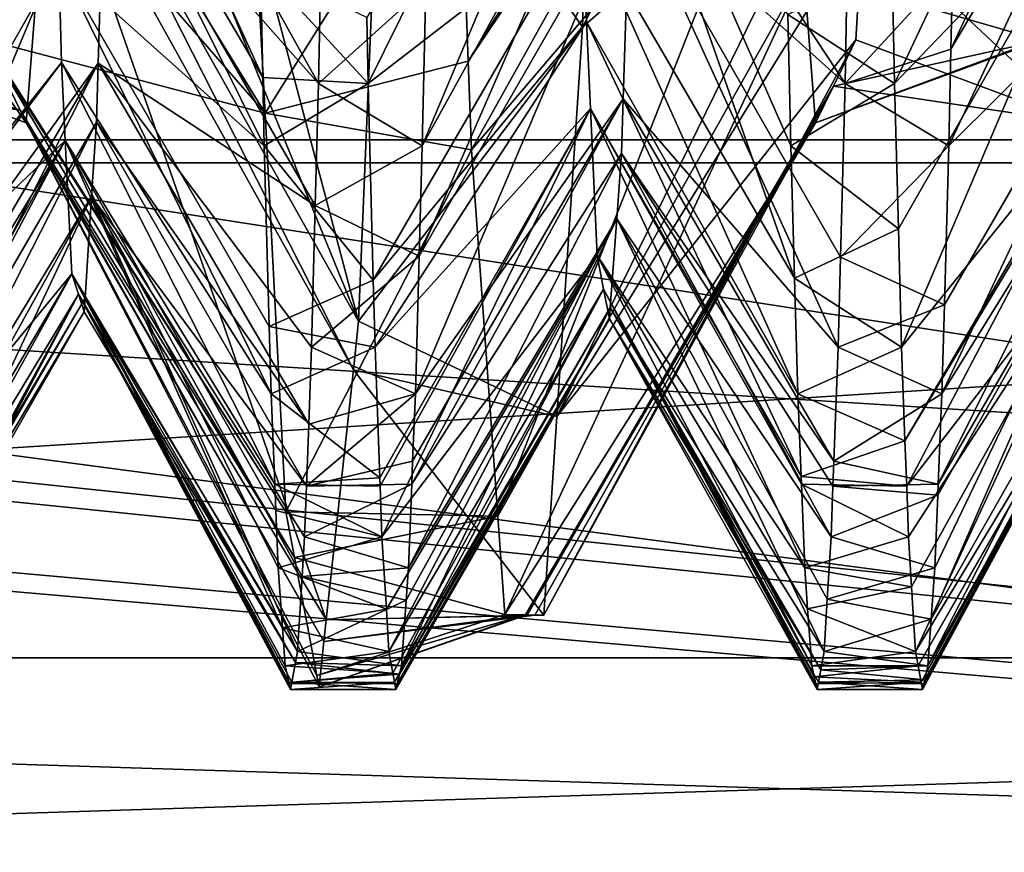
# Model space of a CAD drawing. Extents: x 0 to 200, y 18 to 95.
# Tile 71 of 256: x 72.369 to 73.304, y 36.573 to 37.363. Entities that reach past the tile are written whole.
import ezdxf

# ---------------------------------------------------------------- set-up
doc = ezdxf.new("R2010")
doc.units = 0

msp = doc.modelspace()

# ---------------------------------------------------------------- linework, layer by layer
for points in [[(74.999992, 38.705051, 264.203949), (69.499992, 40.148029, 262.711578), (69.499992, 37.328255, 266.436615)], [(69.499992, 40.148029, 279.288422), (74.999992, 38.705051, 277.796051), (69.499992, 37.328255, 275.563385)], [(57.676323, 39.482059, 55.068108), (57.032787, 38.471405, 54.206055), (77.999992, 36.329296, 51.023918)], [(77.999992, 39.43364, 55.12487), (57.676323, 39.482059, 55.068108), (77.999992, 36.329296, 51.023918)], [(57.083755, 38.539112, 37.722298), (77.999992, 39.43364, 36.87513), (77.999992, 36.329296, 40.976082)], [(66.999992, 39.196945, 259.53186), (99.683624, 39.210865, 259.553802), (66.999992, 35.485626, 263.375061)], [(99.683624, 39.210865, 259.553802), (100.000092, 38.878841, 259.761322), (66.999992, 35.485626, 263.375061)], [(122.799995, 37.156258, 280.72522), (66.999992, 39.196945, 282.468109), (66.999992, 35.485626, 278.624939)], [(122.799995, 39.196945, 282.468109), (66.999992, 39.196945, 282.468109), (122.799995, 37.156258, 280.72522)], [(100.000092, 38.878841, 259.761322), (100.607681, 38.474895, 260.105988), (66.999992, 35.485626, 263.375061)], [(74.999992, 37.573086, 266.554504), (74.999992, 38.705051, 264.203949), (69.499992, 37.328255, 266.436615)], [(74.999992, 38.705051, 277.796051), (74.999992, 37.573086, 275.445496), (69.499992, 37.328255, 275.563385)], [(56.827553, 38.240475, 38.107998), (57.083755, 38.539112, 37.722298), (77.999992, 36.329296, 40.976082)], [(57.032787, 38.471405, 54.206055), (56.778526, 38.1772, 53.818966), (77.999992, 36.329296, 51.023918)], [(100.607681, 38.474895, 260.105988), (102.160469, 37.442551, 260.986816), (66.999992, 35.485626, 263.375061)], [(55.795616, 37.037598, 39.66156), (56.827553, 38.240475, 38.107998), (77.999992, 36.329296, 40.976082)], [(56.778526, 38.1772, 53.818966), (55.740929, 36.976627, 52.239357), (77.999992, 36.329296, 51.023918)], [(72.42527, 38.07962, 42.114773), (72.413345, 37.75663, 42.788807), (72.690926, 37.076725, 43.332199)], [(72.713974, 37.631844, 41.919632), (72.42527, 38.07962, 42.114773), (72.690926, 37.076725, 43.332199)], [(73.177948, 37.59602, 43.575031), (73.197754, 37.930492, 42.379505), (72.903465, 37.355907, 42.415634)], [(73.197754, 37.930492, 42.379505), (72.907082, 37.463348, 42.202721), (72.903465, 37.355907, 42.415634)], [(72.786064, 37.568306, 49.959785), (73.085602, 37.784866, 49.270123), (72.79496, 37.323414, 49.428612)], [(73.085602, 37.784866, 49.270123), (73.086639, 37.75663, 49.211193), (72.79496, 37.323414, 49.428612)], [(73.455963, 37.766376, 42.31382), (73.453438, 37.672043, 42.62022), (73.25338, 37.334942, 42.501942)], [(73.255074, 37.413239, 42.291634), (73.455963, 37.766376, 42.31382), (73.25338, 37.334942, 42.501942)], [(72.413345, 37.75663, 42.788807), (72.400612, 37.592659, 43.569729), (72.690926, 37.076725, 43.332199)], [(72.79496, 37.323414, 49.428612), (73.086639, 37.75663, 49.211193), (72.798004, 37.239452, 49.246498)], [(73.086639, 37.75663, 49.211193), (73.099365, 37.592659, 48.430271), (72.798004, 37.239452, 49.246498)], [(72.59758, 37.413239, 49.708366), (72.39711, 37.752983, 49.651993), (72.599861, 37.308147, 49.426098)], [(72.39711, 37.752983, 49.651993), (72.399925, 37.64893, 49.309326), (72.599861, 37.308147, 49.426098)], [(72.313324, 37.743202, 48.95105), (72.588051, 37.540184, 49.976215), (72.60202, 37.274044, 49.095615)], [(72.322044, 37.59602, 48.424969), (72.313324, 37.743202, 48.95105), (72.60202, 37.274044, 49.095615)], [(72.754669, 37.39452, 42.341911), (72.954735, 37.727161, 42.46648), (72.751381, 37.243099, 42.748631)], [(72.954735, 37.727161, 42.46648), (72.952309, 37.60709, 42.75135), (72.751381, 37.243099, 42.748631)], [(73.397781, 37.722801, 49.57259), (73.197571, 37.412491, 49.708488), (73.19986, 37.302261, 49.427723)], [(73.403572, 37.51416, 48.864426), (73.397781, 37.722801, 49.57259), (73.19986, 37.302261, 49.427723)], [(72.898636, 37.704201, 49.464527), (72.698563, 37.364799, 49.587013), (72.69986, 37.302261, 49.427723)], [(72.904869, 37.460484, 48.707623), (72.898636, 37.704201, 49.464527), (72.69986, 37.302261, 49.427723)], [(72.898636, 37.704201, 49.464527), (72.904869, 37.460484, 48.707623), (73.104797, 37.117569, 48.803486)], [(73.101273, 37.243099, 49.251369), (72.898636, 37.704201, 49.464527), (73.104797, 37.117569, 48.803486)], [(73.098564, 37.367699, 49.586044), (72.898636, 37.704201, 49.464527), (73.101273, 37.243099, 49.251369)], [(73.453438, 37.672043, 42.62022), (73.447205, 37.438065, 43.380222), (73.251381, 37.243099, 42.748631)], [(73.25338, 37.334942, 42.501942), (73.453438, 37.672043, 42.62022), (73.251381, 37.243099, 42.748631)], [(72.453552, 37.659122, 42.601871), (72.449799, 37.532333, 43.063049), (72.249725, 37.186405, 42.95887)], [(72.25264, 37.295921, 42.590694), (72.453552, 37.659122, 42.601871), (72.249725, 37.186405, 42.95887)], [(72.255074, 37.412712, 42.291584), (72.453552, 37.659122, 42.601871), (72.25264, 37.295921, 42.590694)], [(72.449799, 37.532333, 43.063049), (72.453552, 37.659122, 42.601871), (72.652786, 37.302261, 42.572277)], [(72.453552, 37.659122, 42.601871), (72.655075, 37.412491, 42.291512), (72.652786, 37.302261, 42.572277)], [(72.399925, 37.64893, 49.309326), (72.197578, 37.412491, 49.708488), (72.199867, 37.302261, 49.427723)], [(72.406166, 37.417877, 48.548416), (72.399925, 37.64893, 49.309326), (72.199867, 37.302261, 49.427723)], [(72.599861, 37.308147, 49.426098), (72.399925, 37.64893, 49.309326), (72.601273, 37.243099, 49.251369)], [(72.399925, 37.64893, 49.309326), (72.406166, 37.417877, 48.548416), (72.601273, 37.243099, 49.251369)], [(72.903465, 37.355907, 42.415634), (72.713974, 37.631844, 41.919632), (72.690926, 37.076725, 43.332199)], [(72.907082, 37.463348, 42.202721), (72.713974, 37.631844, 41.919632), (72.903465, 37.355907, 42.415634)], [(72.751381, 37.243099, 42.748631), (72.952309, 37.60709, 42.75135), (72.748436, 37.138321, 43.122475)], [(72.952309, 37.60709, 42.75135), (72.948509, 37.486046, 43.221054), (72.748436, 37.138321, 43.122475)], [(72.948509, 37.486046, 43.221054), (72.952309, 37.60709, 42.75135), (73.152786, 37.302261, 42.572277)], [(72.952309, 37.60709, 42.75135), (73.154663, 37.392891, 42.341442), (73.152786, 37.302261, 42.572277)], [(76.999992, 37.597015, 267), (76.999992, 37.248913, 267), (69.199997, 37.248913, 267)], [(69.199997, 37.597015, 267), (76.999992, 37.597015, 267), (69.199997, 37.248913, 267)], [(76.999992, 37.248913, 275), (69.199997, 37.597015, 275), (69.199997, 37.248913, 275)], [(76.999992, 37.597015, 275), (69.199997, 37.597015, 275), (76.999992, 37.248913, 275)], [(72.33699, 37.34367, 47.52298), (72.322044, 37.59602, 48.424969), (72.60202, 37.274044, 49.095615)], [(72.400612, 37.592659, 43.569729), (72.397224, 37.548923, 43.778027), (72.685936, 37.030586, 43.65752)], [(72.690926, 37.076725, 43.332199), (72.400612, 37.592659, 43.569729), (72.685936, 37.030586, 43.65752)], [(72.798004, 37.239452, 49.246498), (73.099365, 37.592659, 48.430271), (72.823013, 36.891632, 47.63586)], [(73.099365, 37.592659, 48.430271), (73.11367, 37.408466, 47.553009), (72.823013, 36.891632, 47.63586)], [(73.177948, 37.59602, 43.575031), (72.903465, 37.355907, 42.415634), (72.879066, 36.986134, 43.976791)], [(73.169731, 37.457287, 44.070911), (73.177948, 37.59602, 43.575031), (72.879066, 36.986134, 43.976791)], [(73.11367, 37.408466, 47.553009), (73.322044, 37.59602, 48.424969), (73.336983, 37.34367, 47.52298)], [(74.999992, 37.573086, 266.554504), (69.499992, 37.328255, 266.436615), (74.999992, 36.6003, 268.574524)], [(69.499992, 37.328255, 275.563385), (74.999992, 37.573086, 275.445496), (74.999992, 36.6003, 273.425476)], [(72.588051, 37.540184, 49.976215), (72.786064, 37.568306, 49.959785), (72.60202, 37.274044, 49.095615)], [(72.786064, 37.568306, 49.959785), (72.79496, 37.323414, 49.428612), (72.60202, 37.274044, 49.095615)], [(108.275154, 37.227016, 272.913177), (41.911797, 37.567757, 275.501373), (44.499992, 37.227016, 272.913177)], [(110.863342, 37.567757, 275.501373), (41.911797, 37.567757, 275.501373), (108.275154, 37.227016, 272.913177)], [(105.686966, 37.567757, 270.324982), (108.275154, 37.227016, 272.913177), (44.499992, 37.227016, 272.913177)], [(47.088192, 37.567757, 270.324982), (105.686966, 37.567757, 270.324982), (44.499992, 37.227016, 272.913177)], [(72.175018, 37.546589, 43.751713), (72.163002, 37.34367, 44.47702), (72.37516, 37.264843, 45.131008)], [(72.397224, 37.548923, 43.778027), (72.175018, 37.546589, 43.751713), (72.37516, 37.264843, 45.131008)], [(72.397224, 37.548923, 43.778027), (72.37516, 37.264843, 45.131008), (72.660225, 36.793167, 45.331539)], [(72.685936, 37.030586, 43.65752), (72.397224, 37.548923, 43.778027), (72.660225, 36.793167, 45.331539)], [(72.449799, 37.532333, 43.063049), (72.443558, 37.321564, 43.829708), (72.246025, 37.0471, 43.427197)], [(72.249725, 37.186405, 42.95887), (72.449799, 37.532333, 43.063049), (72.246025, 37.0471, 43.427197)], [(72.443558, 37.321564, 43.829708), (72.449799, 37.532333, 43.063049), (72.649734, 37.186478, 42.958904)], [(72.449799, 37.532333, 43.063049), (72.652786, 37.302261, 42.572277), (72.649734, 37.186478, 42.958904)], [(73.403572, 37.51416, 48.864426), (73.19986, 37.302261, 49.427723), (73.203506, 37.164444, 48.967514)], [(73.403572, 37.51416, 48.864426), (73.203506, 37.164444, 48.967514), (73.206474, 37.051891, 48.591682)], [(73.409409, 37.303875, 48.150684), (73.403572, 37.51416, 48.864426), (73.206474, 37.051891, 48.591682)], [(72.748436, 37.138321, 43.122475), (72.948509, 37.486046, 43.221054), (72.744766, 37.007576, 43.588974)], [(72.948509, 37.486046, 43.221054), (72.942261, 37.287632, 43.990997), (72.744766, 37.007576, 43.588974)], [(72.942261, 37.287632, 43.990997), (72.948509, 37.486046, 43.221054), (73.146172, 37.051891, 43.408318)], [(72.948509, 37.486046, 43.221054), (73.148438, 37.137512, 43.122402), (73.146172, 37.051891, 43.408318)], [(72.948509, 37.486046, 43.221054), (73.152786, 37.302261, 42.572277), (73.148438, 37.137512, 43.122402)], [(72.904869, 37.460484, 48.707623), (72.69986, 37.302261, 49.427723), (72.704796, 37.115459, 48.803951)], [(72.907417, 37.360928, 48.398441), (72.904869, 37.460484, 48.707623), (72.704796, 37.115459, 48.803951)], [(73.163002, 37.34367, 44.47702), (73.169731, 37.457287, 44.070911), (72.879066, 36.986134, 43.976791)], [(72.904869, 37.460484, 48.707623), (72.907417, 37.360928, 48.398441), (73.107887, 37.007576, 48.411026)], [(73.104797, 37.117569, 48.803486), (72.904869, 37.460484, 48.707623), (73.107887, 37.007576, 48.411026)], [(73.169731, 37.457287, 44.070911), (73.163002, 37.34367, 44.47702), (73.375168, 37.264843, 45.131008)], [(73.390274, 37.459423, 44.204292), (73.169731, 37.457287, 44.070911), (73.375168, 37.264843, 45.131008)], [(102.160469, 37.442551, 260.986816), (103.654854, 36.836693, 261.635895), (66.999992, 35.485626, 263.375061)], [(73.447205, 37.438065, 43.380222), (73.444328, 37.330215, 43.730534), (73.244766, 37.007576, 43.588974)], [(73.247139, 37.09222, 43.286964), (73.447205, 37.438065, 43.380222), (73.244766, 37.007576, 43.588974)], [(73.251381, 37.243099, 42.748631), (73.447205, 37.438065, 43.380222), (73.247139, 37.09222, 43.286964)], [(72.406166, 37.417877, 48.548416), (72.199867, 37.302261, 49.427723), (72.206093, 37.06649, 48.640442)], [(72.408745, 37.322163, 48.233219), (72.406166, 37.417877, 48.548416), (72.206093, 37.06649, 48.640442)], [(72.606094, 37.071491, 48.639072), (72.406166, 37.417877, 48.548416), (72.607887, 37.007576, 48.411026)], [(72.406166, 37.417877, 48.548416), (72.408745, 37.322163, 48.233219), (72.607887, 37.007576, 48.411026)], [(72.601273, 37.243099, 49.251369), (72.406166, 37.417877, 48.548416), (72.606094, 37.071491, 48.639072)], [(72.59758, 37.413239, 49.708366), (72.599861, 37.308147, 49.426098), (72.69986, 37.302261, 49.427723)], [(72.698563, 37.364799, 49.587013), (72.59758, 37.413239, 49.708366), (72.69986, 37.302261, 49.427723)], [(72.655075, 37.412491, 42.291512), (72.754669, 37.39452, 42.341911), (72.652786, 37.302261, 42.572277)], [(73.197571, 37.412491, 49.708488), (73.098564, 37.367699, 49.586044), (73.19986, 37.302261, 49.427723)], [(73.255074, 37.413239, 42.291634), (73.25338, 37.334942, 42.501942), (73.152786, 37.302261, 42.572277)], [(73.154663, 37.392891, 42.341442), (73.255074, 37.413239, 42.291634), (73.152786, 37.302261, 42.572277)], [(72.823013, 36.891632, 47.63586), (73.11367, 37.408466, 47.553009), (72.829727, 36.798244, 47.203419)], [(73.11367, 37.408466, 47.553009), (73.124817, 37.264843, 46.868992), (72.829727, 36.798244, 47.203419)], [(73.11367, 37.408466, 47.553009), (73.336983, 37.34367, 47.52298), (73.124817, 37.264843, 46.868992)], [(72.652786, 37.302261, 42.572277), (72.754669, 37.39452, 42.341911), (72.751381, 37.243099, 42.748631)], [(73.19986, 37.302261, 49.427723), (73.098564, 37.367699, 49.586044), (73.101273, 37.243099, 49.251369)], [(72.903465, 37.355907, 42.415634), (72.690926, 37.076725, 43.332199), (72.879066, 36.986134, 43.976791)], [(72.907417, 37.360928, 48.398441), (72.704796, 37.115459, 48.803951), (72.706474, 37.051891, 48.591682)], [(72.911102, 37.278576, 47.936058), (72.907417, 37.360928, 48.398441), (72.706474, 37.051891, 48.591682)], [(72.907417, 37.360928, 48.398441), (72.911102, 37.278576, 47.936058), (73.111038, 36.929199, 48.003761)], [(73.107887, 37.007576, 48.411026), (72.907417, 37.360928, 48.398441), (73.111038, 36.929199, 48.003761)], [(72.163002, 37.34367, 44.47702), (72.147026, 37.310692, 45.477715), (72.369347, 37.276871, 45.495911)], [(72.163002, 37.34367, 44.47702), (72.369347, 37.276871, 45.495911), (72.37516, 37.264843, 45.131008)], [(72.341415, 37.334526, 47.245529), (72.33699, 37.34367, 47.52298), (72.621864, 36.895847, 47.844227)], [(72.33699, 37.34367, 47.52298), (72.60202, 37.274044, 49.095615), (72.621864, 36.895847, 47.844227)], [(73.141739, 37.299767, 45.809269), (73.163002, 37.34367, 44.47702), (72.866623, 36.797493, 44.773201)], [(73.163002, 37.34367, 44.47702), (72.879066, 36.986134, 43.976791), (72.866623, 36.797493, 44.773201)], [(73.336983, 37.34367, 47.52298), (73.337357, 37.342907, 47.499813), (73.124817, 37.264843, 46.868992)], [(73.163002, 37.34367, 44.47702), (73.141739, 37.299767, 45.809269), (73.375168, 37.264843, 45.131008)], [(72.147026, 37.310692, 45.477715), (72.341415, 37.334526, 47.245529), (72.369347, 37.276871, 45.495911)], [(72.369347, 37.276871, 45.495911), (72.341415, 37.334526, 47.245529), (72.630089, 36.852398, 47.305218)], [(72.341415, 37.334526, 47.245529), (72.621864, 36.895847, 47.844227), (72.630089, 36.852398, 47.305218)], [(73.337357, 37.342907, 47.499813), (73.141739, 37.299767, 45.809269), (73.124817, 37.264843, 46.868992)], [(73.141739, 37.299767, 45.809269), (73.337357, 37.342907, 47.499813), (73.375168, 37.264843, 45.131008)], [(73.152786, 37.302261, 42.572277), (73.25338, 37.334942, 42.501942), (73.251381, 37.243099, 42.748631)], [(74.999992, 36.6003, 268.574524), (69.499992, 37.328255, 266.436615), (69.499992, 36.327015, 271)], [(69.499992, 37.328255, 275.563385), (74.999992, 36.6003, 273.425476), (69.499992, 36.327015, 271)], [(73.444328, 37.330215, 43.730534), (73.440979, 37.265491, 44.15324), (73.241325, 36.921894, 44.034206)], [(73.244766, 37.007576, 43.588974), (73.444328, 37.330215, 43.730534), (73.241325, 36.921894, 44.034206)], [(72.408745, 37.322163, 48.233219), (72.206093, 37.06649, 48.640442), (72.206482, 37.051891, 48.591682)], [(72.412392, 37.248154, 47.774094), (72.408745, 37.322163, 48.233219), (72.206482, 37.051891, 48.591682)], [(72.443558, 37.321564, 43.829708), (72.441902, 37.265614, 44.03323), (72.241325, 36.920307, 44.034023)], [(72.2435, 36.978859, 43.753796), (72.443558, 37.321564, 43.829708), (72.241325, 36.920307, 44.034023)], [(72.246025, 37.0471, 43.427197), (72.443558, 37.321564, 43.829708), (72.2435, 36.978859, 43.753796)], [(72.607887, 37.007576, 48.411026), (72.408745, 37.322163, 48.233219), (72.611328, 36.921894, 47.965794)], [(72.408745, 37.322163, 48.233219), (72.412392, 37.248154, 47.774094), (72.611328, 36.921894, 47.965794)], [(72.441902, 37.265614, 44.03323), (72.443558, 37.321564, 43.829708), (72.643494, 36.979027, 43.753845)], [(72.443558, 37.321564, 43.829708), (72.646172, 37.051891, 43.408318), (72.643494, 36.979027, 43.753845)], [(72.443558, 37.321564, 43.829708), (72.649734, 37.186478, 42.958904), (72.646172, 37.051891, 43.408318)], [(72.60202, 37.274044, 49.095615), (72.79496, 37.323414, 49.428612), (72.798004, 37.239452, 49.246498)], [(72.69986, 37.302261, 49.427723), (72.599861, 37.308147, 49.426098), (72.601273, 37.243099, 49.251369)], [(72.69986, 37.302261, 49.427723), (72.601273, 37.243099, 49.251369), (72.704796, 37.115459, 48.803951)], [(72.652786, 37.302261, 42.572277), (72.751381, 37.243099, 42.748631), (72.649734, 37.186478, 42.958904)], [(72.849297, 36.797848, 45.914532), (73.141739, 37.299767, 45.809269), (72.851074, 36.79781, 45.797276)], [(73.124817, 37.264843, 46.868992), (73.141739, 37.299767, 45.809269), (72.849297, 36.797848, 45.914532)], [(72.851074, 36.79781, 45.797276), (73.141739, 37.299767, 45.809269), (72.858246, 36.797665, 45.325226)], [(72.858246, 36.797665, 45.325226), (73.141739, 37.299767, 45.809269), (72.866623, 36.797493, 44.773201)], [(73.19986, 37.302261, 49.427723), (73.101273, 37.243099, 49.251369), (73.203506, 37.164444, 48.967514)], [(73.152786, 37.302261, 42.572277), (73.251381, 37.243099, 42.748631), (73.148438, 37.137512, 43.122402)], [(73.409409, 37.303875, 48.150684), (73.206474, 37.051891, 48.591682), (73.20974, 36.963165, 48.170948)], [(73.409805, 37.296795, 48.100624), (73.409409, 37.303875, 48.150684), (73.20974, 36.963165, 48.170948)], [(72.742203, 36.943741, 43.920673), (72.942261, 37.287632, 43.990997), (72.741325, 36.921894, 44.034206)], [(72.942261, 37.287632, 43.990997), (72.940643, 37.235779, 44.192219), (72.741325, 36.921894, 44.034206)], [(72.744766, 37.007576, 43.588974), (72.942261, 37.287632, 43.990997), (72.742203, 36.943741, 43.920673)], [(72.940643, 37.235779, 44.192219), (72.942261, 37.287632, 43.990997), (73.142204, 36.94381, 43.920841)], [(72.942261, 37.287632, 43.990997), (73.146172, 37.051891, 43.408318), (73.142204, 36.94381, 43.920841)], [(73.409805, 37.296795, 48.100624), (73.20974, 36.963165, 48.170948), (73.211327, 36.919952, 47.966038)], [(73.416039, 37.185532, 47.313622), (73.409805, 37.296795, 48.100624), (73.211327, 36.919952, 47.966038)], [(72.911102, 37.278576, 47.936058), (72.706474, 37.051891, 48.591682), (72.711037, 36.927933, 48.003868)], [(72.911102, 37.278576, 47.936058), (72.711037, 36.927933, 48.003868), (72.711327, 36.919952, 47.966038)], [(72.911102, 37.278576, 47.936058), (72.711327, 36.919952, 47.966038), (72.713089, 36.871811, 47.73774)], [(72.917336, 37.139183, 47.153378), (72.911102, 37.278576, 47.936058), (72.713089, 36.871811, 47.73774)], [(73.111328, 36.921894, 47.965794), (72.911102, 37.278576, 47.936058), (73.11451, 36.842651, 47.554028)], [(72.911102, 37.278576, 47.936058), (72.917336, 37.139183, 47.153378), (73.11451, 36.842651, 47.554028)], [(73.111038, 36.929199, 48.003761), (72.911102, 37.278576, 47.936058), (73.111328, 36.921894, 47.965794)], [(72.369347, 37.276871, 45.495911), (72.651299, 36.740219, 45.913544), (72.65332, 36.729492, 45.780487)], [(72.65799, 36.772556, 45.476864), (72.369347, 37.276871, 45.495911), (72.65332, 36.729492, 45.780487)], [(72.369347, 37.276871, 45.495911), (72.630089, 36.852398, 47.305218), (72.651299, 36.740219, 45.913544)], [(72.37516, 37.264843, 45.131008), (72.369347, 37.276871, 45.495911), (72.65799, 36.772556, 45.476864)], [(72.60202, 37.274044, 49.095615), (72.798004, 37.239452, 49.246498), (72.621864, 36.895847, 47.844227)], [(72.441902, 37.265614, 44.03323), (72.437332, 37.194927, 44.612144), (72.239403, 36.868607, 44.281471)], [(72.241325, 36.920307, 44.034023), (72.441902, 37.265614, 44.03323), (72.239403, 36.868607, 44.281471)], [(72.660225, 36.793167, 45.331539), (72.37516, 37.264843, 45.131008), (72.65799, 36.772556, 45.476864)], [(72.437332, 37.194927, 44.612144), (72.441902, 37.265614, 44.03323), (72.641327, 36.919952, 44.033962)], [(72.441902, 37.265614, 44.03323), (72.643494, 36.979027, 43.753845), (72.641327, 36.919952, 44.033962)], [(72.829727, 36.798244, 47.203419), (73.124817, 37.264843, 46.868992), (72.849297, 36.797848, 45.914532)], [(73.440979, 37.265491, 44.15324), (73.434738, 37.145138, 44.939224), (73.23468, 36.793736, 44.901485)], [(73.238152, 36.842651, 44.445972), (73.440979, 37.265491, 44.15324), (73.23468, 36.793736, 44.901485)], [(73.240906, 36.911465, 44.088409), (73.440979, 37.265491, 44.15324), (73.238152, 36.842651, 44.445972)], [(73.241325, 36.921894, 44.034206), (73.440979, 37.265491, 44.15324), (73.240906, 36.911465, 44.088409)], [(69.199997, 37.248913, 267), (76.999992, 36.757065, 268.562225), (69.199997, 36.757065, 268.562225)], [(69.199997, 37.248913, 267), (76.999992, 37.248913, 267), (76.999992, 36.757065, 268.562225)], [(76.999992, 36.757065, 273.437744), (76.999992, 37.248913, 275), (69.199997, 36.757065, 273.437744)], [(76.999992, 37.248913, 275), (69.199997, 37.248913, 275), (69.199997, 36.757065, 273.437744)], [(72.412392, 37.248154, 47.774094), (72.206482, 37.051891, 48.591682), (72.211327, 36.919952, 47.966038)], [(72.412392, 37.248154, 47.774094), (72.211327, 36.919952, 47.966038), (72.212326, 36.892712, 47.836857)], [(72.412392, 37.248154, 47.774094), (72.212326, 36.892712, 47.836857), (72.213097, 36.871811, 47.73774)], [(72.418633, 37.121639, 46.989277), (72.412392, 37.248154, 47.774094), (72.213097, 36.871811, 47.73774)], [(72.412392, 37.248154, 47.774094), (72.418633, 37.121639, 46.989277), (72.618561, 36.78553, 47.022099)], [(72.61451, 36.842651, 47.554028), (72.412392, 37.248154, 47.774094), (72.618561, 36.78553, 47.022099)], [(72.612328, 36.896938, 47.836109), (72.412392, 37.248154, 47.774094), (72.61451, 36.842651, 47.554028)], [(72.611328, 36.921894, 47.965794), (72.412392, 37.248154, 47.774094), (72.612328, 36.896938, 47.836109)], [(72.704796, 37.115459, 48.803951), (72.601273, 37.243099, 49.251369), (72.606094, 37.071491, 48.639072)], [(72.649734, 37.186478, 42.958904), (72.751381, 37.243099, 42.748631), (72.748436, 37.138321, 43.122475)], [(73.203506, 37.164444, 48.967514), (73.101273, 37.243099, 49.251369), (73.104797, 37.117569, 48.803486)], [(73.148438, 37.137512, 43.122402), (73.251381, 37.243099, 42.748631), (73.247139, 37.09222, 43.286964)], [(72.621864, 36.895847, 47.844227), (72.798004, 37.239452, 49.246498), (72.823013, 36.891632, 47.63586)], [(72.741325, 36.921894, 44.034206), (72.940643, 37.235779, 44.192219), (72.738152, 36.842651, 44.445972)], [(72.940643, 37.235779, 44.192219), (72.936035, 37.173737, 44.775478), (72.738152, 36.842651, 44.445972)], [(72.936035, 37.173737, 44.775478), (72.940643, 37.235779, 44.192219), (73.139557, 36.871811, 44.26226)], [(72.940643, 37.235779, 44.192219), (73.141327, 36.919952, 44.033962), (73.139557, 36.871811, 44.26226)], [(72.940643, 37.235779, 44.192219), (73.142204, 36.94381, 43.920841), (73.141327, 36.919952, 44.033962)], [(72.437332, 37.194927, 44.612144), (72.431091, 37.098568, 45.401268), (72.232788, 36.761669, 45.147621)], [(72.237259, 36.833908, 44.562515), (72.437332, 37.194927, 44.612144), (72.232788, 36.761669, 45.147621)], [(72.239403, 36.868607, 44.281471), (72.437332, 37.194927, 44.612144), (72.237259, 36.833908, 44.562515)], [(72.431091, 37.098568, 45.401268), (72.437332, 37.194927, 44.612144), (72.632942, 36.763271, 45.128212)], [(72.437332, 37.194927, 44.612144), (72.63726, 36.834171, 44.562561), (72.632942, 36.763271, 45.128212)], [(72.437332, 37.194927, 44.612144), (72.639557, 36.871811, 44.26226), (72.63726, 36.834171, 44.562561)], [(72.437332, 37.194927, 44.612144), (72.641327, 36.919952, 44.033962), (72.639557, 36.871811, 44.26226)], [(72.649734, 37.186478, 42.958904), (72.748436, 37.138321, 43.122475), (72.646172, 37.051891, 43.408318)], [(73.416039, 37.185532, 47.313622), (73.211327, 36.919952, 47.966038), (73.213097, 36.871811, 47.73774)], [(73.416039, 37.185532, 47.313622), (73.213097, 36.871811, 47.73774), (73.215965, 36.824612, 47.361172)], [(73.416039, 37.185532, 47.313622), (73.215965, 36.824612, 47.361172), (73.219711, 36.763271, 46.871788)], [(73.421028, 37.096466, 46.683628), (73.416039, 37.185532, 47.313622), (73.219711, 36.763271, 46.871788)], [(72.735962, 36.811966, 44.731712), (72.936035, 37.173737, 44.775478), (72.731529, 36.749466, 45.313709)], [(72.936035, 37.173737, 44.775478), (72.929802, 37.089645, 45.566006), (72.731529, 36.749466, 45.313709)], [(72.738152, 36.842651, 44.445972), (72.936035, 37.173737, 44.775478), (72.735962, 36.811966, 44.731712)], [(72.929802, 37.089645, 45.566006), (72.936035, 37.173737, 44.775478), (73.132942, 36.763271, 45.128212)], [(72.936035, 37.173737, 44.775478), (73.135963, 36.812935, 44.731976), (73.132942, 36.763271, 45.128212)], [(72.936035, 37.173737, 44.775478), (73.139557, 36.871811, 44.26226), (73.135963, 36.812935, 44.731976)], [(73.203506, 37.164444, 48.967514), (73.104797, 37.117569, 48.803486), (73.206474, 37.051891, 48.591682)], [(122.799995, 35.485626, 278.624939), (122.799995, 37.156258, 280.72522), (66.999992, 35.485626, 278.624939)], [(72.646172, 37.051891, 43.408318), (72.748436, 37.138321, 43.122475), (72.744766, 37.007576, 43.588974)], [(72.917336, 37.139183, 47.153378), (72.713089, 36.871811, 47.73774), (72.717262, 36.803364, 47.191677)], [(72.917336, 37.139183, 47.153378), (72.717262, 36.803364, 47.191677), (72.719711, 36.763271, 46.871788)], [(72.923569, 37.106991, 46.359333), (72.917336, 37.139183, 47.153378), (72.719711, 36.763271, 46.871788)], [(73.117264, 36.803753, 47.191788), (72.917336, 37.139183, 47.153378), (73.121124, 36.749466, 46.686291)], [(72.917336, 37.139183, 47.153378), (72.923569, 37.106991, 46.359333), (73.121124, 36.749466, 46.686291)], [(73.11451, 36.842651, 47.554028), (72.917336, 37.139183, 47.153378), (73.117264, 36.803753, 47.191788)], [(73.434738, 37.145138, 44.939224), (73.432663, 37.105049, 45.201038), (73.231537, 36.749466, 45.313709)], [(73.23468, 36.793736, 44.901485), (73.434738, 37.145138, 44.939224), (73.231537, 36.749466, 45.313709)], [(73.148438, 37.137512, 43.122402), (73.247139, 37.09222, 43.286964), (73.146172, 37.051891, 43.408318)], [(72.418633, 37.121639, 46.989277), (72.213097, 36.871811, 47.73774), (72.218559, 36.782143, 47.022373)], [(72.418633, 37.121639, 46.989277), (72.218559, 36.782143, 47.022373), (72.219711, 36.763271, 46.871788)], [(72.424858, 37.10228, 46.19479), (72.418633, 37.121639, 46.989277), (72.219711, 36.763271, 46.871788)], [(72.418633, 37.121639, 46.989277), (72.424858, 37.10228, 46.19479), (72.624794, 36.733624, 46.201962)], [(72.621124, 36.749466, 46.686291), (72.418633, 37.121639, 46.989277), (72.624794, 36.733624, 46.201962)], [(72.618561, 36.78553, 47.022099), (72.418633, 37.121639, 46.989277), (72.621124, 36.749466, 46.686291)], [(72.704796, 37.115459, 48.803951), (72.606094, 37.071491, 48.639072), (72.706474, 37.051891, 48.591682)], [(73.206474, 37.051891, 48.591682), (73.104797, 37.117569, 48.803486), (73.107887, 37.007576, 48.411026)], [(72.424858, 37.10228, 46.19479), (72.219711, 36.763271, 46.871788), (72.224792, 36.735409, 46.201847)], [(72.424858, 37.10228, 46.19479), (72.224792, 36.735409, 46.201847), (72.225082, 36.733864, 46.164696)], [(72.424858, 37.10228, 46.19479), (72.225082, 36.733864, 46.164696), (72.226326, 36.727016, 46)], [(72.227577, 36.733711, 45.835293), (72.424858, 37.10228, 46.19479), (72.226326, 36.727016, 46)], [(72.430252, 37.085541, 45.507973), (72.424858, 37.10228, 46.19479), (72.227577, 36.733711, 45.835293)], [(72.424858, 37.10228, 46.19479), (72.627571, 36.733864, 45.835304), (72.62632, 36.727016, 46)], [(72.625076, 36.732407, 46.164791), (72.424858, 37.10228, 46.19479), (72.62632, 36.727016, 46)], [(72.624794, 36.733624, 46.201962), (72.424858, 37.10228, 46.19479), (72.625076, 36.732407, 46.164791)], [(72.424858, 37.10228, 46.19479), (72.631035, 36.752789, 45.380222), (72.627571, 36.733864, 45.835304)], [(72.424858, 37.10228, 46.19479), (72.430252, 37.085541, 45.507973), (72.631035, 36.752789, 45.380222)], [(72.923569, 37.106991, 46.359333), (72.719711, 36.763271, 46.871788), (72.723503, 36.7425, 46.372364)], [(72.923569, 37.106991, 46.359333), (72.723503, 36.7425, 46.372364), (72.725075, 36.733864, 46.164696)], [(72.929001, 37.078918, 45.666843), (72.923569, 37.106991, 46.359333), (72.725075, 36.733864, 46.164696)], [(72.923569, 37.106991, 46.359333), (72.929001, 37.078918, 45.666843), (73.12632, 36.727016, 46)], [(73.125076, 36.732407, 46.164791), (72.923569, 37.106991, 46.359333), (73.12632, 36.727016, 46)], [(73.123497, 36.739204, 46.372551), (72.923569, 37.106991, 46.359333), (73.125076, 36.732407, 46.164791)], [(73.121124, 36.749466, 46.686291), (72.923569, 37.106991, 46.359333), (73.123497, 36.739204, 46.372551)], [(73.428513, 37.101986, 45.730453), (73.225075, 36.733864, 46.164696), (73.226326, 36.727016, 46)], [(73.428513, 37.101986, 45.730453), (73.422272, 37.097382, 46.52552), (73.225075, 36.733864, 46.164696)], [(73.227577, 36.732407, 45.835209), (73.428513, 37.101986, 45.730453), (73.226326, 36.727016, 46)], [(73.228439, 36.736134, 45.721279), (73.428513, 37.101986, 45.730453), (73.227577, 36.732407, 45.835209)], [(73.432663, 37.105049, 45.201038), (73.428513, 37.101986, 45.730453), (73.228439, 36.736134, 45.721279)], [(73.231537, 36.749466, 45.313709), (73.432663, 37.105049, 45.201038), (73.228439, 36.736134, 45.721279)], [(72.431091, 37.098568, 45.401268), (72.430252, 37.085541, 45.507973), (72.231033, 36.752216, 45.380196)], [(72.232788, 36.761669, 45.147621), (72.431091, 37.098568, 45.401268), (72.231033, 36.752216, 45.380196)], [(72.430252, 37.085541, 45.507973), (72.431091, 37.098568, 45.401268), (72.631035, 36.752789, 45.380222)], [(72.431091, 37.098568, 45.401268), (72.632942, 36.763271, 45.128212), (72.631035, 36.752789, 45.380222)], [(73.146172, 37.051891, 43.408318), (73.247139, 37.09222, 43.286964), (73.244766, 37.007576, 43.588974)], [(73.421028, 37.096466, 46.683628), (73.219711, 36.763271, 46.871788), (73.222206, 36.749599, 46.543034)], [(73.422272, 37.097382, 46.52552), (73.222206, 36.749599, 46.543034), (73.225075, 36.733864, 46.164696)], [(73.422272, 37.097382, 46.52552), (73.421028, 37.096466, 46.683628), (73.222206, 36.749599, 46.543034)], [(72.231033, 36.752216, 45.380196), (72.430252, 37.085541, 45.507973), (72.227577, 36.733711, 45.835293)], [(72.731529, 36.749466, 45.313709), (72.929802, 37.089645, 45.566006), (72.729736, 36.741718, 45.55061)], [(72.929802, 37.089645, 45.566006), (72.929001, 37.078918, 45.666843), (72.729736, 36.741718, 45.55061)], [(72.929001, 37.078918, 45.666843), (72.929802, 37.089645, 45.566006), (73.129738, 36.745693, 45.550819)], [(72.929802, 37.089645, 45.566006), (73.132942, 36.763271, 45.128212), (73.129738, 36.745693, 45.550819)], [(72.690926, 37.076725, 43.332199), (72.685936, 37.030586, 43.65752), (72.879066, 36.986134, 43.976791)], [(72.929001, 37.078918, 45.666843), (72.725075, 36.733864, 46.164696), (72.726326, 36.727016, 46)], [(72.727577, 36.732407, 45.835209), (72.929001, 37.078918, 45.666843), (72.726326, 36.727016, 46)], [(72.729736, 36.741718, 45.55061), (72.929001, 37.078918, 45.666843), (72.727577, 36.732407, 45.835209)], [(72.929001, 37.078918, 45.666843), (73.127579, 36.733864, 45.835304), (73.12632, 36.727016, 46)], [(72.929001, 37.078918, 45.666843), (73.129738, 36.745693, 45.550819), (73.127579, 36.733864, 45.835304)], [(72.706474, 37.051891, 48.591682), (72.606094, 37.071491, 48.639072), (72.607887, 37.007576, 48.411026)], [(72.706474, 37.051891, 48.591682), (72.607887, 37.007576, 48.411026), (72.711037, 36.927933, 48.003868)], [(72.646172, 37.051891, 43.408318), (72.744766, 37.007576, 43.588974), (72.643494, 36.979027, 43.753845)], [(73.206474, 37.051891, 48.591682), (73.107887, 37.007576, 48.411026), (73.20974, 36.963165, 48.170948)], [(73.146172, 37.051891, 43.408318), (73.244766, 37.007576, 43.588974), (73.142204, 36.94381, 43.920841)], [(55.083206, 36.380733, 41.001209), (55.795616, 37.037598, 39.66156), (77.999992, 36.329296, 40.976082)], [(72.866623, 36.797493, 44.773201), (72.685936, 37.030586, 43.65752), (72.660225, 36.793167, 45.331539)], [(72.879066, 36.986134, 43.976791), (72.685936, 37.030586, 43.65752), (72.866623, 36.797493, 44.773201)], [(72.711037, 36.927933, 48.003868), (72.607887, 37.007576, 48.411026), (72.611328, 36.921894, 47.965794)], [(72.643494, 36.979027, 43.753845), (72.744766, 37.007576, 43.588974), (72.641327, 36.919952, 44.033962)], [(72.744766, 37.007576, 43.588974), (72.742203, 36.943741, 43.920673), (72.641327, 36.919952, 44.033962)], [(73.20974, 36.963165, 48.170948), (73.107887, 37.007576, 48.411026), (73.111038, 36.929199, 48.003761)], [(73.142204, 36.94381, 43.920841), (73.244766, 37.007576, 43.588974), (73.241325, 36.921894, 44.034206)], [(55.740929, 36.976627, 52.239357), (55.083408, 36.377586, 51.000633), (77.999992, 36.329296, 51.023918)], [(73.20974, 36.963165, 48.170948), (73.111038, 36.929199, 48.003761), (73.211327, 36.919952, 47.966038)], [(72.742203, 36.943741, 43.920673), (72.741325, 36.921894, 44.034206), (72.641327, 36.919952, 44.033962)], [(73.142204, 36.94381, 43.920841), (73.241325, 36.921894, 44.034206), (73.141327, 36.919952, 44.033962)], [(72.711037, 36.927933, 48.003868), (72.611328, 36.921894, 47.965794), (72.711327, 36.919952, 47.966038)], [(73.111038, 36.929199, 48.003761), (73.111328, 36.921894, 47.965794), (73.211327, 36.919952, 47.966038)], [(72.611328, 36.921894, 47.965794), (72.612328, 36.896938, 47.836109), (72.713089, 36.871811, 47.73774)], [(72.711327, 36.919952, 47.966038), (72.611328, 36.921894, 47.965794), (72.713089, 36.871811, 47.73774)], [(72.639557, 36.871811, 44.26226), (72.741325, 36.921894, 44.034206), (72.738152, 36.842651, 44.445972)], [(72.641327, 36.919952, 44.033962), (72.741325, 36.921894, 44.034206), (72.639557, 36.871811, 44.26226)], [(73.213097, 36.871811, 47.73774), (73.111328, 36.921894, 47.965794), (73.11451, 36.842651, 47.554028)], [(73.211327, 36.919952, 47.966038), (73.111328, 36.921894, 47.965794), (73.213097, 36.871811, 47.73774)], [(73.141327, 36.919952, 44.033962), (73.240906, 36.911465, 44.088409), (73.139557, 36.871811, 44.26226)], [(73.141327, 36.919952, 44.033962), (73.241325, 36.921894, 44.034206), (73.240906, 36.911465, 44.088409)], [(73.139557, 36.871811, 44.26226), (73.240906, 36.911465, 44.088409), (73.238152, 36.842651, 44.445972)], [(72.713089, 36.871811, 47.73774), (72.612328, 36.896938, 47.836109), (72.61451, 36.842651, 47.554028)], [(72.621864, 36.895847, 47.844227), (72.823013, 36.891632, 47.63586), (72.630089, 36.852398, 47.305218)], [(72.630089, 36.852398, 47.305218), (72.823013, 36.891632, 47.63586), (72.829727, 36.798244, 47.203419)], [(72.713089, 36.871811, 47.73774), (72.61451, 36.842651, 47.554028), (72.717262, 36.803364, 47.191677)], [(72.639557, 36.871811, 44.26226), (72.738152, 36.842651, 44.445972), (72.63726, 36.834171, 44.562561)], [(73.213097, 36.871811, 47.73774), (73.11451, 36.842651, 47.554028), (73.215965, 36.824612, 47.361172)], [(73.139557, 36.871811, 44.26226), (73.238152, 36.842651, 44.445972), (73.135963, 36.812935, 44.731976)], [(72.630089, 36.852398, 47.305218), (72.829727, 36.798244, 47.203419), (72.651299, 36.740219, 45.913544)], [(72.717262, 36.803364, 47.191677), (72.61451, 36.842651, 47.554028), (72.618561, 36.78553, 47.022099)], [(72.63726, 36.834171, 44.562561), (72.738152, 36.842651, 44.445972), (72.735962, 36.811966, 44.731712)], [(73.215965, 36.824612, 47.361172), (73.11451, 36.842651, 47.554028), (73.117264, 36.803753, 47.191788)], [(73.135963, 36.812935, 44.731976), (73.238152, 36.842651, 44.445972), (73.23468, 36.793736, 44.901485)], [(103.654854, 36.836693, 261.635895), (103.970474, 36.708733, 261.77298), (66.999992, 35.485626, 263.375061)], [(72.63726, 36.834171, 44.562561), (72.735962, 36.811966, 44.731712), (72.632942, 36.763271, 45.128212)], [(73.215965, 36.824612, 47.361172), (73.117264, 36.803753, 47.191788), (73.219711, 36.763271, 46.871788)], [(72.632942, 36.763271, 45.128212), (72.735962, 36.811966, 44.731712), (72.731529, 36.749466, 45.313709)], [(73.135963, 36.812935, 44.731976), (73.23468, 36.793736, 44.901485), (73.132942, 36.763271, 45.128212)], [(72.717262, 36.803364, 47.191677), (72.618561, 36.78553, 47.022099), (72.719711, 36.763271, 46.871788)], [(73.219711, 36.763271, 46.871788), (73.117264, 36.803753, 47.191788), (73.121124, 36.749466, 46.686291)], [(72.829727, 36.798244, 47.203419), (72.849297, 36.797848, 45.914532), (72.651299, 36.740219, 45.913544)], [(72.651299, 36.740219, 45.913544), (72.849297, 36.797848, 45.914532), (72.65332, 36.729492, 45.780487)], [(72.849297, 36.797848, 45.914532), (72.851074, 36.79781, 45.797276), (72.65332, 36.729492, 45.780487)], [(72.851074, 36.79781, 45.797276), (72.65799, 36.772556, 45.476864), (72.65332, 36.729492, 45.780487)], [(72.851074, 36.79781, 45.797276), (72.858246, 36.797665, 45.325226), (72.65799, 36.772556, 45.476864)], [(72.858246, 36.797665, 45.325226), (72.660225, 36.793167, 45.331539), (72.65799, 36.772556, 45.476864)], [(72.858246, 36.797665, 45.325226), (72.866623, 36.797493, 44.773201), (72.660225, 36.793167, 45.331539)], [(73.132942, 36.763271, 45.128212), (73.23468, 36.793736, 44.901485), (73.231537, 36.749466, 45.313709)], [(72.719711, 36.763271, 46.871788), (72.618561, 36.78553, 47.022099), (72.621124, 36.749466, 46.686291)], [(69.199997, 36.757065, 268.562225), (76.999992, 36.508251, 270.181091), (69.199997, 36.508251, 270.181091)], [(69.199997, 36.757065, 268.562225), (76.999992, 36.757065, 268.562225), (76.999992, 36.508251, 270.181091)], [(76.999992, 36.508251, 271.818909), (76.999992, 36.757065, 273.437744), (69.199997, 36.508251, 271.818909)], [(76.999992, 36.757065, 273.437744), (69.199997, 36.757065, 273.437744), (69.199997, 36.508251, 271.818909)], [(72.719711, 36.763271, 46.871788), (72.621124, 36.749466, 46.686291), (72.723503, 36.7425, 46.372364)], [(72.631035, 36.752789, 45.380222), (72.632942, 36.763271, 45.128212), (72.731529, 36.749466, 45.313709)], [(73.222206, 36.749599, 46.543034), (73.219711, 36.763271, 46.871788), (73.121124, 36.749466, 46.686291)], [(73.132942, 36.763271, 45.128212), (73.231537, 36.749466, 45.313709), (73.129738, 36.745693, 45.550819)], [(72.723503, 36.7425, 46.372364), (72.621124, 36.749466, 46.686291), (72.624794, 36.733624, 46.201962)], [(72.631035, 36.752789, 45.380222), (72.729736, 36.741718, 45.55061), (72.627571, 36.733864, 45.835304)], [(72.631035, 36.752789, 45.380222), (72.731529, 36.749466, 45.313709), (72.729736, 36.741718, 45.55061)], [(73.222206, 36.749599, 46.543034), (73.121124, 36.749466, 46.686291), (73.123497, 36.739204, 46.372551)], [(73.222206, 36.749599, 46.543034), (73.123497, 36.739204, 46.372551), (73.225075, 36.733864, 46.164696)], [(73.129738, 36.745693, 45.550819), (73.228439, 36.736134, 45.721279), (73.127579, 36.733864, 45.835304)], [(73.129738, 36.745693, 45.550819), (73.231537, 36.749466, 45.313709), (73.228439, 36.736134, 45.721279)], [(72.725075, 36.733864, 46.164696), (72.723503, 36.7425, 46.372364), (72.624794, 36.733624, 46.201962)], [(72.627571, 36.733864, 45.835304), (72.729736, 36.741718, 45.55061), (72.727577, 36.732407, 45.835209)], [(73.225075, 36.733864, 46.164696), (73.123497, 36.739204, 46.372551), (73.125076, 36.732407, 46.164791)], [(73.127579, 36.733864, 45.835304), (73.228439, 36.736134, 45.721279), (73.227577, 36.732407, 45.835209)], [(72.725075, 36.733864, 46.164696), (72.624794, 36.733624, 46.201962), (72.625076, 36.732407, 46.164791)], [(72.725075, 36.733864, 46.164696), (72.625076, 36.732407, 46.164791), (72.62632, 36.727016, 46)], [(72.627571, 36.733864, 45.835304), (72.726326, 36.727016, 46), (72.62632, 36.727016, 46)], [(72.726326, 36.727016, 46), (72.725075, 36.733864, 46.164696), (72.62632, 36.727016, 46)], [(72.627571, 36.733864, 45.835304), (72.727577, 36.732407, 45.835209), (72.726326, 36.727016, 46)], [(73.225075, 36.733864, 46.164696), (73.125076, 36.732407, 46.164791), (73.12632, 36.727016, 46)], [(73.127579, 36.733864, 45.835304), (73.226326, 36.727016, 46), (73.12632, 36.727016, 46)], [(73.226326, 36.727016, 46), (73.225075, 36.733864, 46.164696), (73.12632, 36.727016, 46)], [(73.127579, 36.733864, 45.835304), (73.227577, 36.732407, 45.835209), (73.226326, 36.727016, 46)], [(103.970474, 36.708733, 261.77298), (104.326691, 36.564316, 261.927704), (66.999992, 35.485626, 263.375061)], [(74.999992, 36.6003, 273.425476), (74.999992, 36.6003, 271), (69.499992, 36.327015, 271)], [(74.999992, 36.6003, 271), (74.999992, 36.6003, 268.574524), (69.499992, 36.327015, 271)]]:
    msp.add_3dface(points)

doc.saveas('drawing.dxf')
